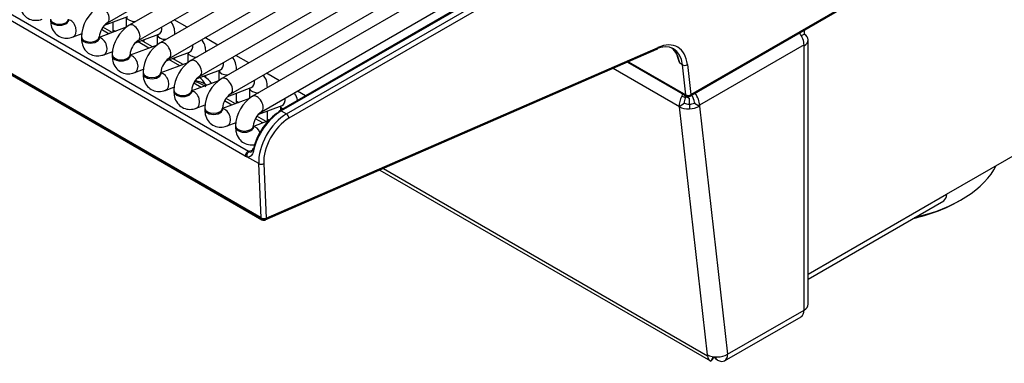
# Model space of a CAD drawing. Header units: millimetres. Extents: x 21 to 270, y 0 to 189.
# Tile 24 of 39: x 224.42 to 238.22, y 82.55 to 87.36. Entities that reach past the tile are written whole.
import ezdxf

# ---------------------------------------------------------------- set-up
doc = ezdxf.new("R2010")
doc.units = ezdxf.units.MM
doc.layers.add('134.125_BW4_CTM-', color=7, linetype='Continuous')
doc.layers.add('Standard', color=7, linetype='Continuous')

# ---------------------------------------------------------------- blocks, each defined once
blk = doc.blocks.new('SE')
at = {"layer": '134.125_BW4_CTM-', "color": 7, "linetype": 'Continuous'}
for p, q in [((29.112, 2.012), (0.05, 18.791)), ((0.051, 18.781), (29.113, 2.002)), ((0.061, 18.763), (29.123, 1.984)), ((28.889, 2.877), (16.805, 9.853)), ((16.85, 9.921), (28.934, 2.944)), ((26.957, 4.745), (35.858, 9.885)), ((35.864, 9.678), (27.264, 4.712)), ((27.389, 4.496), (35.871, 9.393)), ((35.877, 9.186), (27.696, 4.463)), ((27.821, 4.246), (35.884, 8.902)), ((35.89, 8.695), (28.128, 4.214)), ((28.253, 3.997), (35.82, 8.366)), ((35.878, 8.189), (28.56, 3.964)), ((28.685, 3.748), (36.003, 7.973)), ((36.31, 7.94), (28.992, 3.715)), ((29.117, 3.498), (36.435, 7.724)), ((36.337, 7.535), (29.368, 3.511)), ((36.362, 7.532), (29.393, 3.509)), ((29.465, 3.467), (36.434, 7.491)), ((36.469, 7.429), (29.5, 3.406)), ((35.123, 3.716), (38.176, 5.479)), ((35.133, 3.739), (38.185, 5.501)), ((35.133, 3.738), (38.186, 5.5)), ((26.918, 4.712), (27.244, 4.834)), ((26.16, 4.797), (26.16, 4.781)), ((26.41, 4.781), (26.41, 4.797)), ((27.039, 4.613), (27.039, 4.757)), ((27.221, 4.825), (27.221, 4.682)), ((28.073, 4.681), (27.891, 4.786)), ((26.475, 4.547), (26.601, 4.594)), ((27.22, 4.681), (26.842, 4.54)), ((26.971, 4.59), (26.872, 4.648)), ((27.022, 4.607), (26.893, 4.682)), ((27.039, 4.642), (27.069, 4.625)), ((27.35, 4.463), (27.676, 4.585)), ((27.653, 4.576), (27.653, 4.433)), ((27.903, 4.583), (27.903, 4.585)), ((36.682, 4.565), (36.719, 4.587)), ((36.719, 4.638), (36.719, 4.587)), ((26.592, 4.547), (26.592, 4.531)), ((26.842, 4.531), (26.842, 4.547)), ((27.652, 4.431), (27.274, 4.291)), ((27.539, 4.39), (27.388, 4.477)), ((27.588, 4.408), (27.456, 4.484)), ((27.471, 4.475), (27.471, 4.508)), ((28.505, 4.431), (28.323, 4.536)), ((36.719, 4.434), (35.255, 3.588)), ((36.719, 4.434), (36.719, 4.423)), ((36.719, 0.719), (36.719, 4.423)), ((36.778, 0.801), (36.778, 4.505)), ((26.907, 4.297), (27.033, 4.344)), ((27.024, 4.298), (27.024, 4.282)), ((27.274, 4.282), (27.274, 4.298)), ((27.782, 4.213), (28.108, 4.335)), ((28.085, 4.327), (28.085, 4.183)), ((28.335, 4.333), (28.335, 4.335)), ((28.937, 4.182), (28.755, 4.287)), ((29.168, 1.982), (34.657, 4.373)), ((29.184, 2.007), (34.673, 4.398)), ((28.084, 4.182), (27.707, 4.041)), ((27.971, 4.14), (27.82, 4.228)), ((28.02, 4.158), (27.869, 4.246)), ((27.903, 4.226), (27.903, 4.259)), ((34.246, 4.193), (35.073, 3.716)), ((34.258, 4.199), (35.062, 3.734)), ((34.974, 4.187), (34.948, 4.271)), ((34.975, 4.187), (34.974, 4.187)), ((35.015, 4.155), (34.977, 4.177)), ((35.062, 3.735), (35.015, 4.155)), ((35.085, 4.16), (35.133, 3.739)), ((27.339, 4.048), (27.465, 4.095)), ((27.457, 4.049), (27.457, 4.032)), ((27.707, 4.032), (27.707, 4.049)), ((28.214, 3.964), (28.54, 4.086)), ((28.335, 3.976), (28.335, 4.009)), ((28.517, 4.077), (28.517, 3.934)), ((28.767, 4.084), (28.767, 4.086)), ((29.369, 3.932), (29.187, 4.037)), ((34.972, 3.568), (34.043, 4.105)), ((28.516, 3.933), (28.139, 3.792)), ((28.269, 3.84), (28.168, 3.899)), ((28.32, 3.985), (28.301, 3.996)), ((27.771, 3.798), (27.897, 3.845)), ((27.889, 3.799), (27.889, 3.783)), ((28.139, 3.783), (28.139, 3.799)), ((28.318, 3.859), (28.311, 3.863)), ((28.646, 3.714), (28.972, 3.836)), ((28.767, 3.616), (28.767, 3.76)), ((28.949, 3.828), (28.949, 3.684)), ((29.199, 3.834), (29.199, 3.837)), ((29.733, 3.722), (29.619, 3.788)), ((35.039, 3.73), (35.11, 3.689)), ((35.062, 3.734), (35.062, 3.735)), ((35.133, 3.739), (35.133, 3.738)), ((28.203, 3.549), (28.329, 3.596)), ((28.948, 3.683), (28.571, 3.542)), ((28.701, 3.591), (28.6, 3.65)), ((28.75, 3.609), (28.621, 3.684)), ((28.767, 3.644), (28.797, 3.627)), ((35.042, 3.619), (34.972, 3.568)), ((35.059, 3.693), (35.006, 3.716)), ((35.11, 3.689), (35.11, 3.605)), ((35.113, 3.605), (35.113, 3.54)), ((35.184, 3.629), (35.184, 3.619)), ((35.184, 3.619), (35.255, 3.578)), ((35.255, 3.588), (35.255, 3.578)), ((28.321, 3.55), (28.321, 3.533)), ((28.571, 3.533), (28.571, 3.55)), ((29.078, 3.465), (29.404, 3.587)), ((29.199, 3.366), (29.199, 3.51)), ((29.381, 3.578), (29.381, 3.519)), ((29.393, 3.509), (29.465, 3.467)), ((35.366, 0.091), (34.972, 3.568)), ((35.255, 3.578), (35.649, 0.101)), ((28.635, 3.3), (28.761, 3.346)), ((29.212, 3.371), (29.003, 3.293)), ((29.133, 3.342), (29.032, 3.4)), ((29.182, 3.36), (29.053, 3.434)), ((29.199, 3.395), (29.222, 3.382)), ((28.753, 3.3), (28.753, 3.284)), ((29.003, 3.284), (29.003, 3.3)), ((28.934, 2.944), (29.008, 2.964)), ((38.718, 2.343), (39.779, 2.955)), ((29.077, 2.771), (28.909, 2.867)), ((29.112, 2.012), (29.077, 2.771)), ((29.147, 2.773), (29.183, 2.007)), ((30.777, 2.682), (35.407, 0.009)), ((30.826, 2.703), (35.367, 0.081)), ((36.778, 1.223), (38.718, 2.343)), ((36.778, 1.155), (38.677, 2.252)), ((29.113, 2.002), (29.112, 2.012)), ((29.183, 2.007), (29.184, 2.007)), ((35.649, 0.101), (36.719, 0.719)), ((35.607, 0.009), (36.678, 0.627)), ((35.367, 0.081), (35.366, 0.091)), ((35.445, 0.065), (35.414, 0.006)), ((35.45, 0.065), (35.45, 0.052)), ((35.45, 0.052), (35.452, 0.064)), ((35.47, 0.063), (35.47, 0.053)), ((35.485, 0.063), (35.485, 0.032)), ((35.507, 0.019), (35.485, 0.032))]:
    blk.add_line(p, q, dxfattribs=at)
for centre, radius, start, end in [((27.103, 4.529), 0.511, 122.0833, 177.9167), ((27.108, 4.526), 0.267, 124.6254, 175.3746), ((27.535, 4.279), 0.511, 122.0833, 177.9167), ((27.54, 4.276), 0.267, 124.6254, 175.3746), ((27.306, 4.224), 0.3, 60, 64.4865), ((27.967, 4.03), 0.511, 122.0833, 177.9167), ((33.36, 3.723), 1.68, 16.0179, 21.6772), ((27.972, 4.027), 0.267, 124.6254, 175.3746), ((28.399, 3.781), 0.511, 122.0833, 177.9167), ((36.251, 4.571), 1.334, 196.7492, 197.2053), ((28.404, 3.778), 0.267, 124.6254, 175.3746), ((28.17, 3.725), 0.3, 34.6535, 60), ((28.831, 3.531), 0.511, 122.0833, 177.9167), ((28.206, 3.66), 0.255, 55.8927, 60.0503), ((28.836, 3.528), 0.267, 124.6254, 175.3746), ((35.348, 3.656), 0.347, 164.3618, 170.065), ((29.263, 3.282), 0.511, 122.0833, 177.9167), ((35.359, 3.71), 0.3, 177.2836, 183.3224), ((35.098, 3.759), 0.05, 240, 300), ((35.122, 3.745), 0.141, 266.0544, 296.0815), ((29.268, 3.279), 0.267, 124.6254, 175.3746), ((35.115, 3.816), 0.276, 269.4937, 300.2921), ((29.148, 2.027), 0.05, 240, 293.5365), ((35.509, 0.339), 0.276, 269.4937, 300.2921)]:
    blk.add_arc(centre, radius, start, end, dxfattribs=at)
for centre, major_axis, ratio, start_param, end_param in [((26.894, 4.854), (0.062, -0.108), 0.57735, 0.01025, 3.141275), ((26.285, 4.797), (0.125, 0), 0.57735, 3.141693, 6.273672), ((26.285, 4.781), (-0.125, 0), 0.57735, 0, 3.141593), ((26.431, 4.664), (-0.044, 0.117), 0.668835, 3.141519, 6.010802), ((27.346, 4.834), (-0.125, 0), 0.57735, 0.1188, 1.602936), ((27.326, 4.604), (0.062, -0.108), 0.57735, 0.01025, 3.141275), ((26.916, 4.323), (-0.15, -0.259), 0.57735, 3.585654, 3.665191), ((27.778, 4.585), (-0.125, 0), 0.57735, 0.1188, 1.602936), ((27.632, 4.702), (-0.044, 0.117), 0.668835, 3.141593, 4.350833), ((27.778, 4.585), (-0.125, 0), 0.57735, 3.109453, 3.142314), ((36.578, 4.515), (0.1, -0.173), 0.57735, 0.785398, 1.749139), ((36.578, 4.505), (-0.2, 0), 0.57735, 2.356194, 3.926991), ((26.717, 4.547), (0.125, 0), 0.57735, 3.141693, 6.273672), ((26.717, 4.531), (-0.125, 0), 0.57735, 0, 3.141593), ((26.863, 4.414), (-0.044, 0.117), 0.668835, 3.141519, 6.010802), ((27.306, 4.224), (-0.15, -0.26), 0.57735, 3.141593, 3.288649), ((27.758, 4.355), (0.062, -0.108), 0.57735, 0.01025, 3.141275), ((28.064, 4.452), (-0.044, 0.117), 0.668835, 3.141593, 4.350833), ((34.58, 3.842), (-0.31, -0.537), 0.57735, 2.478368, 3.804818), ((34.615, 3.822), (-0.335, -0.58), 0.57735, 2.478368, 3.804818), ((27.149, 4.298), (0.125, 0), 0.57735, 3.141693, 6.273672), ((27.149, 4.282), (-0.125, 0), 0.57735, 0, 3.141593), ((27.296, 4.165), (-0.044, 0.117), 0.668835, 3.141519, 6.010802), ((28.21, 4.335), (-0.125, 0), 0.57735, 0.1188, 1.602936), ((28.21, 4.335), (-0.125, 0), 0.57735, 3.109453, 3.142314), ((34.637, 4.418), (-0.02, 0.0458), 0.643408, 3.141593, 3.996013), ((34.546, 3.862), (-0.29, -0.548), 0.59563, 2.456128, 3.045128), ((28.19, 4.105), (0.062, -0.108), 0.57735, 0.01025, 3.141275), ((28.496, 4.203), (-0.044, 0.117), 0.668835, 3.141593, 4.350833), ((35.05, 4.18), (0.0497, 0.0056), 0.643408, 3.857969, 5.428765), ((27.582, 4.049), (0.125, 0), 0.57735, 3.141693, 6.273672), ((27.582, 4.032), (-0.125, 0), 0.57735, 0, 3.141593), ((27.728, 3.916), (-0.044, 0.117), 0.668835, 3.141519, 6.010802), ((28.642, 4.086), (-0.125, 0), 0.57735, 0.1188, 1.602936), ((28.642, 4.086), (-0.125, 0), 0.57735, 3.109453, 3.142314), ((28.019, 3.685), (0.487, -0.112), 0.547966, 0.997821, 1.357288), ((28.019, 3.685), (0.488, -0.027), 0.555975, 0.902978, 1.245073), ((28.17, 3.725), (-0.078, 0.29), 0.707107, 5.081543, 5.549999), ((28.17, 3.725), (-0.15, -0.26), 0.57735, 3.141593, 3.287953), ((28.388, 3.933), (0.0542, 0.084), 0.256562, -3.89251, -3.586691), ((28.622, 3.856), (0.062, -0.108), 0.57735, 0.01025, 3.141275), ((28.928, 3.953), (-0.044, 0.117), 0.668835, 3.141593, 4.350833), ((28.014, 3.799), (0.125, 0), 0.57735, 3.141693, 6.273672), ((28.014, 3.783), (-0.125, 0), 0.57735, 0, 3.141593), ((28.16, 3.666), (-0.044, 0.117), 0.668835, 3.141519, 6.010802), ((29.074, 3.837), (-0.125, 0), 0.57735, 0.1188, 1.602936), ((29.054, 3.606), (0.062, -0.108), 0.57735, 0.01025, 3.141275), ((29.074, 3.837), (-0.125, 0), 0.57735, 3.109453, 3.142314), ((35.098, 3.76), (0.0498, 0.0049), 0.653362, 3.867936, 5.434463), ((35.098, 3.759), (-0.0498, -0.0041), 0.663095, 0.73631, 2.302837), ((35.098, 3.759), (0.025, 0.0433), 0.57735, 2.478368, 3.141593), ((35.098, 3.759), (-0.025, 0.0433), 0.57735, 3.141593, 3.891951), ((35.113, 3.67), (0.05, -0.0866), 0.57735, 0.785398, 1.933494), ((35.113, 3.67), (0.1, -0.173), 0.57735, 0.785398, 1.749139), ((29.36, 3.704), (-0.044, 0.117), 0.668835, 3.141593, 4.350833), ((35.112, 3.669), (-0.1, -0.173), 0.57735, 4.773476, 5.61996), ((35.112, 3.669), (-0.05, -0.0866), 0.57735, 4.773476, 5.61996), ((35.112, 3.669), (-0.0994, -0.0113), 0.643408, 0.716376, 1.501774), ((28.446, 3.55), (0.125, 0), 0.57735, 3.141693, 6.273672), ((28.446, 3.533), (-0.125, 0), 0.57735, 0, 3.141593), ((28.592, 3.417), (-0.044, 0.117), 0.668835, 3.141519, 6.010802), ((29.346, 3.089), (-0.263, -0.426), 0.556861, 3.943267, 5.276914), ((29.381, 3.067), (0.288, 0.469), 0.558749, 0.80029, 2.133937), ((29.465, 3.018), (-0.275, -0.476), 0.57735, 3.926991, 5.550147), ((29.393, 3.468), (0.025, -0.0433), 0.57735, 3.141593, 3.892084), ((29.393, 3.468), (0.025, -0.0433), 0.57735, 2.356194, 3.141593), ((29.506, 3.587), (-0.125, 0), 0.57735, 0.1188, 0.747299), ((29.465, 3.427), (-0.025, 0.0433), 0.57735, 3.926991, 5.497787), ((35.112, 3.669), (-0.199, -0.023), 0.643408, 0.716376, 1.501774), ((29.5, 2.998), (0.25, 0.433), 0.57735, 0.785398, 2.408554), ((28.878, 3.3), (0.125, 0), 0.57735, 3.141693, 6.273672), ((28.878, 3.284), (-0.125, 0), 0.57735, 0, 3.141593), ((29.024, 3.167), (-0.044, 0.117), 0.668835, 4.85309, 6.010802), ((28.925, 2.899), (-0.025, -0.0433), 0.57735, 3.665191, 5.550147), ((28.945, 2.89), (0.0166, 0.0472), 0.687149, 0.413232, 2.290497), ((28.919, 3.024), (0.0601, -0.0858), 0.460877, -0.783198, -0.591119), ((29.04, 2.963), (0.0489, -0.0106), 0.444894, 3.126663, 4.033186), ((29.04, 2.963), (0.0489, -0.0106), 0.444894, 2.470589, 3.126663), ((28.884, 3.002), (0.077, -0.133), 0.548038, -0.76518, -0.573101), ((29.112, 2.793), (-0.0499, -0.0023), 0.606775, 0.757811, 2.328607), ((37.555, 3.055), (1.935, 0), 0.57735, 5.090708, 6.002174), ((37.555, 3.015), (-1.885, 0), 0.57735, 1.944822, 2.356194), ((38.577, 2.425), (-0.1, 0.173), 0.57735, 3.141593, 3.926991), ((29.148, 2.027), (0.0501, -0.0045), 0.503419, 3.968267, 5.539064), ((29.148, 2.027), (-0.0497, -0.0056), 0.643408, 0.716376, 2.287173), ((29.148, 2.027), (0.025, 0.0433), 0.57735, 2.478368, 3.141593), ((29.148, 2.027), (-0.02, 0.0458), 0.643408, 3.141593, 3.996013), ((36.578, 0.801), (-0.1, 0.173), 0.57735, 3.141593, 3.926991), ((36.578, 0.801), (-0.2, 0), 0.57735, 2.356194, 3.141593), ((35.506, 0.192), (-0.199, -0.023), 0.643408, 0.716376, 1.501774), ((35.507, 0.182), (0.1, 0.173), 0.57735, 2.478368, 3.202679), ((35.52, 0.053), (0.05, 0), 0.57735, 3.141593, 3.926991), ((35.507, 0.183), (-0.1, 0.173), 0.57735, 2.356194, 3.926991)]:
    blk.add_ellipse(centre, major_axis=major_axis, ratio=ratio, start_param=start_param, end_param=end_param, dxfattribs=at)
for points, knots in [([(25.728, 5.03), (25.73, 5.002), (25.734, 4.948), (25.77, 4.865), (25.841, 4.801), (25.928, 4.774), (25.999, 4.781), (26.034, 4.793), (26.043, 4.796)], [0, 0, 0, 0, 0.156279, 0.36748, 0.557058, 0.755132, 0.941652, 1, 1, 1, 1]), ([(26.16, 4.781), (26.162, 4.753), (26.166, 4.698), (26.202, 4.615), (26.273, 4.551), (26.36, 4.524), (26.431, 4.532), (26.466, 4.543), (26.475, 4.547)], [0, 0, 0, 0, 0.156279, 0.36748, 0.557058, 0.755132, 0.941652, 1, 1, 1, 1]), ([(26.413, 4.762), (26.413, 4.762), (26.412, 4.763), (26.411, 4.771), (26.41, 4.779), (26.41, 4.781)], [0, 0, 0, 0, 0.27495, 0.866289, 1, 1, 1, 1]), ([(27.903, 4.585), (27.902, 4.612), (27.898, 4.667), (27.872, 4.726), (27.848, 4.756), (27.845, 4.76)], [0, 0, 0, 0, 0.392493, 0.922922, 1, 1, 1, 1]), ([(26.592, 4.531), (26.594, 4.504), (26.598, 4.449), (26.634, 4.366), (26.705, 4.302), (26.792, 4.275), (26.863, 4.282), (26.898, 4.294), (26.907, 4.297)], [0, 0, 0, 0, 0.156279, 0.36748, 0.557058, 0.755132, 0.941652, 1, 1, 1, 1]), ([(26.845, 4.512), (26.845, 4.512), (26.844, 4.513), (26.843, 4.521), (26.842, 4.529), (26.842, 4.531)], [0, 0, 0, 0, 0.27495, 0.866289, 1, 1, 1, 1]), ([(28.335, 4.335), (28.334, 4.363), (28.33, 4.418), (28.304, 4.477), (28.28, 4.507), (28.277, 4.511)], [0, 0, 0, 0, 0.392493, 0.922922, 1, 1, 1, 1]), ([(27.024, 4.282), (27.026, 4.254), (27.03, 4.199), (27.066, 4.116), (27.137, 4.052), (27.224, 4.025), (27.295, 4.033), (27.33, 4.045), (27.339, 4.048)], [0, 0, 0, 0, 0.156279, 0.36748, 0.557058, 0.755132, 0.941652, 1, 1, 1, 1]), ([(27.277, 4.263), (27.277, 4.263), (27.276, 4.264), (27.275, 4.272), (27.274, 4.28), (27.274, 4.282)], [0, 0, 0, 0, 0.27495, 0.866289, 1, 1, 1, 1]), ([(28.767, 4.086), (28.766, 4.114), (28.762, 4.168), (28.736, 4.228), (28.712, 4.257), (28.709, 4.261)], [0, 0, 0, 0, 0.392493, 0.922922, 1, 1, 1, 1]), ([(27.457, 4.032), (27.458, 4.005), (27.462, 3.95), (27.498, 3.867), (27.569, 3.803), (27.656, 3.776), (27.728, 3.784), (27.762, 3.795), (27.771, 3.798)], [0, 0, 0, 0, 0.156279, 0.36748, 0.557058, 0.755132, 0.941652, 1, 1, 1, 1]), ([(27.709, 4.013), (27.709, 4.013), (27.708, 4.014), (27.707, 4.022), (27.707, 4.03), (27.707, 4.032)], [0, 0, 0, 0, 0.27495, 0.866289, 1, 1, 1, 1]), ([(29.199, 3.837), (29.198, 3.864), (29.194, 3.919), (29.168, 3.978), (29.144, 4.008), (29.141, 4.012)], [0, 0, 0, 0, 0.392493, 0.922922, 1, 1, 1, 1]), ([(27.889, 3.783), (27.89, 3.755), (27.894, 3.7), (27.93, 3.618), (28.001, 3.554), (28.088, 3.526), (28.16, 3.534), (28.194, 3.546), (28.203, 3.549)], [0, 0, 0, 0, 0.156279, 0.36748, 0.557058, 0.755132, 0.941652, 1, 1, 1, 1]), ([(28.141, 3.764), (28.141, 3.764), (28.14, 3.765), (28.139, 3.773), (28.139, 3.781), (28.139, 3.783)], [0, 0, 0, 0, 0.27495, 0.866289, 1, 1, 1, 1]), ([(29.623, 3.659), (29.623, 3.66), (29.616, 3.692), (29.6, 3.729), (29.577, 3.759), (29.573, 3.762)], [0, 0, 0, 0, 0.023778, 0.876141, 1, 1, 1, 1]), ([(28.321, 3.533), (28.322, 3.506), (28.326, 3.451), (28.362, 3.368), (28.433, 3.304), (28.52, 3.277), (28.592, 3.285), (28.626, 3.296), (28.635, 3.3)], [0, 0, 0, 0, 0.156279, 0.36748, 0.557058, 0.755132, 0.941652, 1, 1, 1, 1]), ([(28.573, 3.515), (28.573, 3.514), (28.572, 3.516), (28.571, 3.523), (28.571, 3.532), (28.571, 3.533)], [0, 0, 0, 0, 0.27495, 0.866289, 1, 1, 1, 1]), ([(28.753, 3.284), (28.754, 3.256), (28.758, 3.202), (28.794, 3.119), (28.865, 3.055), (28.949, 3.029), (29.007, 3.034), (29.031, 3.039)], [0, 0, 0, 0, 0.170251, 0.400334, 0.606861, 0.822644, 1, 1, 1, 1]), ([(29.005, 3.265), (29.005, 3.265), (29.004, 3.266), (29.003, 3.274), (29.003, 3.282), (29.003, 3.284)], [0, 0, 0, 0, 0.27495, 0.866289, 1, 1, 1, 1]), ([(29.006, 2.953), (29.002, 2.937), (28.998, 2.922), (28.986, 2.898), (28.979, 2.887), (28.963, 2.872), (28.954, 2.867), (28.933, 2.862), (28.922, 2.863), (28.909, 2.867)], [0, 0, 0, 0, 0.25, 0.25, 0.5, 0.5, 0.75, 0.75, 1, 1, 1, 1]), ([(28.991, 2.974), (28.991, 2.972), (28.989, 2.962), (28.983, 2.947), (28.975, 2.936), (28.974, 2.935), (28.972, 2.935), (28.971, 2.935)], [0, 0, 0, 0, 0.052215, 0.326637, 0.611277, 0.91117, 1, 1, 1, 1]), ([(35.414, 0.006), (35.417, 0.006), (35.422, 0.01), (35.435, 0.025), (35.443, 0.037), (35.45, 0.052)], [0, 0, 0, 0, 0.5, 0.5, 1, 1, 1, 1])]:
    blk.add_open_spline(points, degree=3, knots=knots, dxfattribs=at)
blk.add_open_spline([(28.947, 2.937), (28.956, 2.934), (28.964, 2.933), (28.971, 2.935)], degree=3, dxfattribs=at)

msp = doc.modelspace()

# ---------------------------------------------------------------- block references
at = {"layer": 'Standard', "color": 7}
msp.add_blockref('SE', (198.697, 82.5764), dxfattribs=at)

doc.saveas('drawing.dxf')
